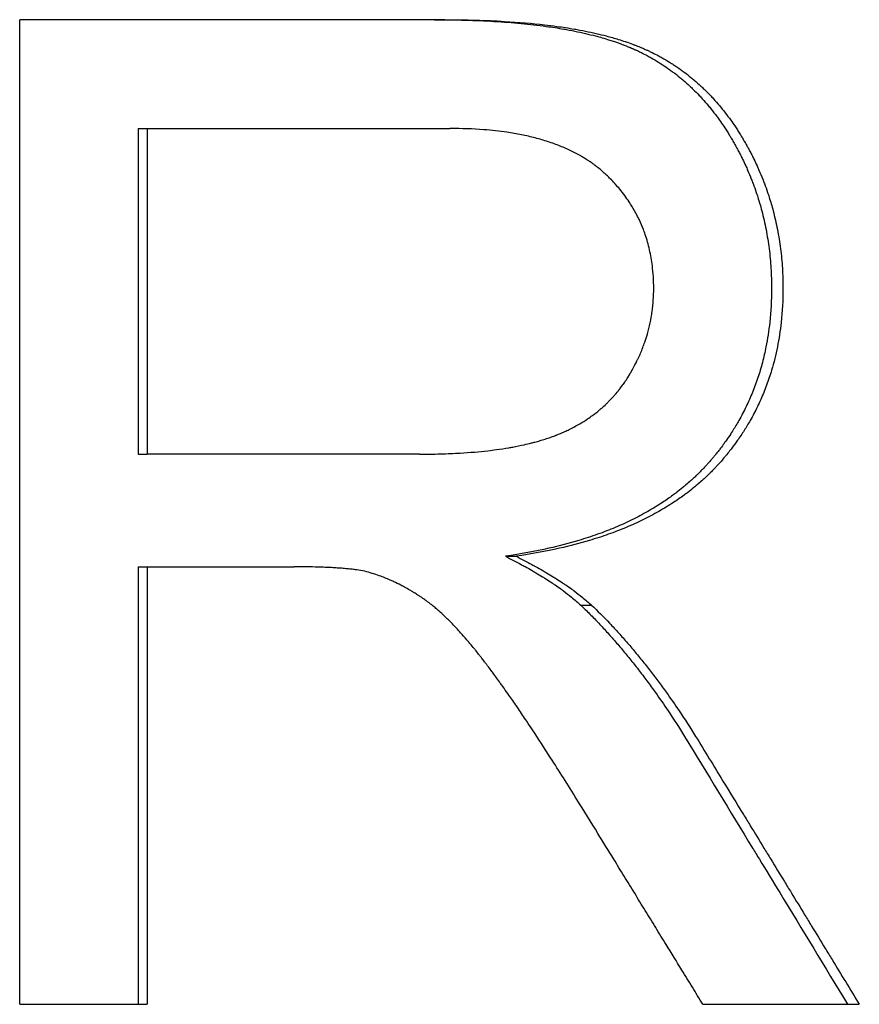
# Paper-space layout 'Layout1' of a CAD drawing. Extents: x -4.38 to 4.37, y -0.26 to 8.4.
# Tile 12 of 14: x 0.58 to 0.79, y 4.32 to 4.56. Entities that reach past the tile are written whole.
import ezdxf

# ---------------------------------------------------------------- set-up
doc = ezdxf.new("R2010")
doc.units = 0
doc.header["$MEASUREMENT"] = 0
doc.layers.get('0').update_dxf_attribs({"linetype": 'CONTINUOUS'})

psp = doc.layouts.get("Layout1")

# ---------------------------------------------------------------- linework, layer by layer
for p, q in [((0.68468, 4.55888), (0.58107, 4.55888)), ((0.58107, 4.31888), (0.58107, 4.55888)), ((0.60992, 4.53236), (0.60992, 4.45297)), ((0.60992, 4.53236), (0.61214, 4.53236)), ((0.61214, 4.53236), (0.61214, 4.45297)), ((0.61214, 4.53236), (0.68592, 4.53236)), ((0.60992, 4.45297), (0.61214, 4.45297)), ((0.67847, 4.45297), (0.61214, 4.45297)), ((0.69948, 4.42809), (0.70203, 4.42809)), ((0.60992, 4.42553), (0.61214, 4.42553)), ((0.61214, 4.42553), (0.61214, 4.31888)), ((0.61214, 4.42553), (0.64793, 4.42553)), ((0.71779, 4.4162), (0.72041, 4.4162)), ((0.58107, 4.31888), (0.61214, 4.31888)), ((0.74756, 4.31888), (0.78569, 4.31888))]:
    psp.add_line(p, q)
for points, knots in [([(0.68219, 4.55888), (0.68477, 4.55888), (0.68727, 4.55885), (0.68968, 4.55878), (0.6921, 4.55872), (0.69445, 4.55861), (0.69671, 4.55848), (0.69784, 4.55841), (0.69896, 4.55834), (0.70005, 4.55825), (0.70224, 4.55808), (0.70435, 4.55788), (0.70638, 4.55764), (0.70739, 4.55752), (0.70839, 4.5574), (0.70937, 4.55726), (0.71083, 4.55706), (0.71226, 4.55684), (0.71364, 4.5566), (0.7141, 4.55652), (0.71455, 4.55643), (0.715, 4.55635), (0.7159, 4.55618), (0.71678, 4.556), (0.71765, 4.55582), (0.71808, 4.55572), (0.7185, 4.55563), (0.71892, 4.55553), (0.71977, 4.55534), (0.72059, 4.55513), (0.7214, 4.55492), (0.7218, 4.55482), (0.7222, 4.55471), (0.72259, 4.5546), (0.72318, 4.55443), (0.72375, 4.55426), (0.72432, 4.55409), (0.72451, 4.55403), (0.7247, 4.55397), (0.72489, 4.55391), (0.72526, 4.55379), (0.72563, 4.55367), (0.72599, 4.55355), (0.72617, 4.55349), (0.72635, 4.55343), (0.72653, 4.55337), (0.7268, 4.55327), (0.72707, 4.55318), (0.72733, 4.55308), (0.7276, 4.55299), (0.72786, 4.55289), (0.72812, 4.55279), (0.7282, 4.55276), (0.72829, 4.55272), (0.72837, 4.55269), (0.72854, 4.55263), (0.72871, 4.55256), (0.72888, 4.55249), (0.72897, 4.55246), (0.72905, 4.55242), (0.72914, 4.55239), (0.7293, 4.55232), (0.72947, 4.55225), (0.72964, 4.55219), (0.72972, 4.55215), (0.7298, 4.55212), (0.72989, 4.55208), (0.73005, 4.55201), (0.73022, 4.55194), (0.73038, 4.55187), (0.73046, 4.55183), (0.73055, 4.5518), (0.73063, 4.55176), (0.73079, 4.55169), (0.73096, 4.55161), (0.73112, 4.55154), (0.7312, 4.5515), (0.73128, 4.55147), (0.73136, 4.55143), (0.73161, 4.55132), (0.73185, 4.5512), (0.73209, 4.55109), (0.73225, 4.55101), (0.73241, 4.55093), (0.73257, 4.55085), (0.73305, 4.55062), (0.73353, 4.55037), (0.734, 4.55012), (0.73431, 4.54995), (0.73462, 4.54978), (0.73493, 4.54961), (0.73555, 4.54926), (0.73616, 4.5489), (0.73677, 4.54853), (0.73707, 4.54834), (0.73736, 4.54815), (0.73766, 4.54796), (0.73825, 4.54757), (0.73884, 4.54717), (0.73942, 4.54676), (0.7397, 4.54655), (0.73999, 4.54634), (0.74027, 4.54613), (0.74084, 4.54571), (0.7414, 4.54527), (0.74195, 4.54482), (0.74223, 4.54459), (0.7425, 4.54436), (0.74277, 4.54413), (0.74331, 4.54367), (0.74385, 4.54319), (0.74437, 4.5427), (0.74463, 4.54246), (0.74489, 4.54221), (0.74515, 4.54196), (0.74567, 4.54146), (0.74618, 4.54094), (0.74668, 4.54042), (0.74693, 4.54015), (0.74718, 4.53988), (0.74742, 4.53961), (0.74791, 4.53907), (0.74839, 4.53852), (0.74887, 4.53795), (0.74911, 4.53767), (0.74934, 4.53738), (0.74957, 4.53709), (0.75004, 4.53651), (0.7505, 4.53592), (0.75095, 4.53532), (0.75117, 4.53501), (0.75139, 4.53471), (0.75161, 4.5344), (0.75194, 4.53394), (0.75227, 4.53347), (0.75259, 4.53299), (0.7527, 4.53283), (0.7528, 4.53267), (0.75291, 4.53251), (0.75312, 4.53219), (0.75333, 4.53186), (0.75354, 4.53153), (0.75364, 4.53137), (0.75374, 4.5312), (0.75385, 4.53104), (0.754, 4.53079), (0.75415, 4.53054), (0.7543, 4.53029), (0.75436, 4.5302), (0.75441, 4.53012), (0.75446, 4.53003), (0.75456, 4.52987), (0.75466, 4.5297), (0.75476, 4.52953), (0.75481, 4.52944), (0.75486, 4.52935), (0.7549, 4.52927), (0.755, 4.5291), (0.7551, 4.52893), (0.7552, 4.52876), (0.75525, 4.52867), (0.7553, 4.52858), (0.75534, 4.5285), (0.75544, 4.52833), (0.75554, 4.52816), (0.75563, 4.52798), (0.75568, 4.5279), (0.75573, 4.52781), (0.75577, 4.52772), (0.75591, 4.52747), (0.75605, 4.52721), (0.75619, 4.52695), (0.75628, 4.52677), (0.75637, 4.5266), (0.75646, 4.52643), (0.75664, 4.52608), (0.75682, 4.52573), (0.75699, 4.52538), (0.75708, 4.5252), (0.75717, 4.52503), (0.75725, 4.52485), (0.75751, 4.52433), (0.75776, 4.5238), (0.758, 4.52327), (0.75816, 4.52291), (0.75832, 4.52256), (0.75848, 4.5222), (0.75879, 4.52149), (0.75909, 4.52077), (0.75937, 4.52005), (0.75951, 4.51969), (0.75965, 4.51933), (0.75979, 4.51896), (0.76006, 4.51824), (0.76033, 4.51751), (0.76057, 4.51677), (0.7607, 4.5164), (0.76082, 4.51603), (0.76094, 4.51566), (0.76129, 4.51456), (0.76162, 4.51344), (0.76192, 4.51231), (0.76212, 4.51155), (0.7623, 4.5108), (0.76248, 4.51004), (0.76282, 4.50851), (0.76312, 4.50697), (0.76337, 4.50541), (0.76349, 4.50464), (0.76361, 4.50385), (0.76371, 4.50306), (0.7639, 4.50149), (0.76405, 4.49989), (0.76415, 4.49828), (0.76425, 4.49667), (0.7643, 4.49504), (0.7643, 4.4934)], [0, 0, 0, 0, 0.125, 0.125, 0.125, 0.25, 0.25, 0.25, 0.3125, 0.3125, 0.3125, 0.4375, 0.4375, 0.4375, 0.5, 0.5, 0.5, 0.59375, 0.59375, 0.59375, 0.625, 0.625, 0.625, 0.6875, 0.6875, 0.6875, 0.71875, 0.71875, 0.71875, 0.78125, 0.78125, 0.78125, 0.8125, 0.8125, 0.8125, 0.859375, 0.859375, 0.859375, 0.875, 0.875, 0.875, 0.90625, 0.90625, 0.90625, 0.921875, 0.921875, 0.921875, 0.945312, 0.945312, 0.945312, 0.96875, 0.96875, 0.96875, 0.976562, 0.976562, 0.976562, 0.992188, 0.992188, 0.992188, 1, 1, 1, 1.015625, 1.015625, 1.015625, 1.023438, 1.023438, 1.023438, 1.039062, 1.039062, 1.039062, 1.046875, 1.046875, 1.046875, 1.0625, 1.0625, 1.0625, 1.070312, 1.070312, 1.070312, 1.09375, 1.09375, 1.09375, 1.109375, 1.109375, 1.109375, 1.15625, 1.15625, 1.15625, 1.1875, 1.1875, 1.1875, 1.25, 1.25, 1.25, 1.28125, 1.28125, 1.28125, 1.34375, 1.34375, 1.34375, 1.375, 1.375, 1.375, 1.4375, 1.4375, 1.4375, 1.46875, 1.46875, 1.46875, 1.53125, 1.53125, 1.53125, 1.5625, 1.5625, 1.5625, 1.625, 1.625, 1.625, 1.65625, 1.65625, 1.65625, 1.71875, 1.71875, 1.71875, 1.75, 1.75, 1.75, 1.8125, 1.8125, 1.8125, 1.84375, 1.84375, 1.84375, 1.890625, 1.890625, 1.890625, 1.90625, 1.90625, 1.90625, 1.9375, 1.9375, 1.9375, 1.953125, 1.953125, 1.953125, 1.976562, 1.976562, 1.976562, 1.984375, 1.984375, 1.984375, 2, 2, 2, 2.007812, 2.007812, 2.007812, 2.023438, 2.023438, 2.023438, 2.03125, 2.03125, 2.03125, 2.046875, 2.046875, 2.046875, 2.054688, 2.054688, 2.054688, 2.078125, 2.078125, 2.078125, 2.09375, 2.09375, 2.09375, 2.125, 2.125, 2.125, 2.140625, 2.140625, 2.140625, 2.1875, 2.1875, 2.1875, 2.21875, 2.21875, 2.21875, 2.28125, 2.28125, 2.28125, 2.3125, 2.3125, 2.3125, 2.375, 2.375, 2.375, 2.40625, 2.40625, 2.40625, 2.5, 2.5, 2.5, 2.5625, 2.5625, 2.5625, 2.6875, 2.6875, 2.6875, 2.75, 2.75, 2.75, 2.875, 2.875, 2.875, 3, 3, 3, 3]), ([(0.68468, 4.55888), (0.68726, 4.55888), (0.68977, 4.55885), (0.6922, 4.55878), (0.69462, 4.55872), (0.69697, 4.55861), (0.69925, 4.55848), (0.70266, 4.55828), (0.70589, 4.558), (0.70895, 4.55764), (0.70997, 4.55752), (0.71097, 4.5574), (0.71195, 4.55726), (0.71342, 4.55706), (0.71485, 4.55684), (0.71624, 4.5566), (0.7167, 4.55652), (0.71715, 4.55643), (0.71761, 4.55635), (0.71851, 4.55618), (0.71939, 4.556), (0.72026, 4.55582), (0.72069, 4.55572), (0.72112, 4.55563), (0.72154, 4.55553), (0.72239, 4.55534), (0.72321, 4.55513), (0.72402, 4.55492), (0.72503, 4.55466), (0.72601, 4.55438), (0.72696, 4.55409), (0.72753, 4.55391), (0.72809, 4.55374), (0.72863, 4.55355), (0.72882, 4.55349), (0.729, 4.55343), (0.72918, 4.55337), (0.72972, 4.55318), (0.73025, 4.55299), (0.73077, 4.55279), (0.73085, 4.55276), (0.73094, 4.55272), (0.73103, 4.55269), (0.73145, 4.55253), (0.73188, 4.55236), (0.73229, 4.55219), (0.73238, 4.55215), (0.73246, 4.55212), (0.73254, 4.55208), (0.73279, 4.55198), (0.73304, 4.55187), (0.73329, 4.55176), (0.73345, 4.55169), (0.73362, 4.55161), (0.73378, 4.55154), (0.73386, 4.5515), (0.73395, 4.55147), (0.73403, 4.55143), (0.73427, 4.55132), (0.73452, 4.5512), (0.73476, 4.55109), (0.73492, 4.55101), (0.73508, 4.55093), (0.73524, 4.55085), (0.73572, 4.55062), (0.7362, 4.55037), (0.73667, 4.55012), (0.73699, 4.54995), (0.7373, 4.54978), (0.73761, 4.54961), (0.73823, 4.54926), (0.73884, 4.5489), (0.73945, 4.54853), (0.73975, 4.54834), (0.74005, 4.54815), (0.74035, 4.54796), (0.74094, 4.54757), (0.74153, 4.54717), (0.74211, 4.54676), (0.7424, 4.54655), (0.74268, 4.54634), (0.74297, 4.54613), (0.74354, 4.54571), (0.7441, 4.54527), (0.74465, 4.54482), (0.74493, 4.54459), (0.7452, 4.54436), (0.74548, 4.54413), (0.74602, 4.54367), (0.74655, 4.54319), (0.74708, 4.5427), (0.74735, 4.54246), (0.74761, 4.54221), (0.74787, 4.54196), (0.74838, 4.54146), (0.74889, 4.54094), (0.7494, 4.54042), (0.74965, 4.54015), (0.7499, 4.53988), (0.75014, 4.53961), (0.75064, 4.53907), (0.75112, 4.53852), (0.7516, 4.53795), (0.75183, 4.53767), (0.75207, 4.53738), (0.7523, 4.53709), (0.75277, 4.53651), (0.75323, 4.53592), (0.75368, 4.53532), (0.75391, 4.53501), (0.75413, 4.53471), (0.75435, 4.5344), (0.75468, 4.53394), (0.75501, 4.53347), (0.75533, 4.53299), (0.75544, 4.53283), (0.75554, 4.53267), (0.75565, 4.53251), (0.75586, 4.53219), (0.75607, 4.53186), (0.75628, 4.53153), (0.75638, 4.53137), (0.75649, 4.5312), (0.75659, 4.53104), (0.75675, 4.53079), (0.7569, 4.53054), (0.75705, 4.53029), (0.7571, 4.5302), (0.75715, 4.53012), (0.7572, 4.53003), (0.7573, 4.52987), (0.7574, 4.5297), (0.7575, 4.52953), (0.75755, 4.52944), (0.7576, 4.52935), (0.75765, 4.52927), (0.75775, 4.5291), (0.75785, 4.52893), (0.75795, 4.52876), (0.758, 4.52867), (0.75805, 4.52858), (0.75809, 4.5285), (0.75819, 4.52833), (0.75829, 4.52816), (0.75838, 4.52798), (0.75843, 4.5279), (0.75848, 4.52781), (0.75852, 4.52772), (0.75867, 4.52747), (0.75881, 4.52721), (0.75894, 4.52695), (0.75904, 4.52677), (0.75913, 4.5266), (0.75922, 4.52643), (0.7594, 4.52608), (0.75958, 4.52573), (0.75975, 4.52538), (0.75984, 4.5252), (0.75992, 4.52503), (0.76001, 4.52485), (0.76027, 4.52433), (0.76052, 4.5238), (0.76076, 4.52327), (0.76092, 4.52291), (0.76108, 4.52256), (0.76124, 4.5222), (0.76155, 4.52149), (0.76185, 4.52077), (0.76214, 4.52005), (0.76228, 4.51969), (0.76242, 4.51933), (0.76256, 4.51896), (0.76283, 4.51824), (0.76309, 4.51751), (0.76334, 4.51677), (0.76347, 4.5164), (0.76359, 4.51603), (0.76371, 4.51566), (0.76406, 4.51456), (0.76439, 4.51344), (0.76469, 4.51231), (0.76489, 4.51155), (0.76508, 4.5108), (0.76525, 4.51004), (0.7656, 4.50851), (0.7659, 4.50697), (0.76615, 4.50541), (0.76627, 4.50464), (0.76639, 4.50385), (0.76649, 4.50306), (0.76669, 4.50149), (0.76684, 4.49989), (0.76694, 4.49828), (0.76704, 4.49667), (0.76708, 4.49504), (0.76708, 4.4934)], [0, 0, 0, 0, 0.125, 0.125, 0.125, 0.25, 0.25, 0.25, 0.4375, 0.4375, 0.4375, 0.5, 0.5, 0.5, 0.59375, 0.59375, 0.59375, 0.625, 0.625, 0.625, 0.6875, 0.6875, 0.6875, 0.71875, 0.71875, 0.71875, 0.78125, 0.78125, 0.78125, 0.859375, 0.859375, 0.859375, 0.90625, 0.90625, 0.90625, 0.921875, 0.921875, 0.921875, 0.96875, 0.96875, 0.96875, 0.976562, 0.976562, 0.976562, 1.015625, 1.015625, 1.015625, 1.023438, 1.023438, 1.023438, 1.046875, 1.046875, 1.046875, 1.0625, 1.0625, 1.0625, 1.070312, 1.070312, 1.070312, 1.09375, 1.09375, 1.09375, 1.109375, 1.109375, 1.109375, 1.15625, 1.15625, 1.15625, 1.1875, 1.1875, 1.1875, 1.25, 1.25, 1.25, 1.28125, 1.28125, 1.28125, 1.34375, 1.34375, 1.34375, 1.375, 1.375, 1.375, 1.4375, 1.4375, 1.4375, 1.46875, 1.46875, 1.46875, 1.53125, 1.53125, 1.53125, 1.5625, 1.5625, 1.5625, 1.625, 1.625, 1.625, 1.65625, 1.65625, 1.65625, 1.71875, 1.71875, 1.71875, 1.75, 1.75, 1.75, 1.8125, 1.8125, 1.8125, 1.84375, 1.84375, 1.84375, 1.890625, 1.890625, 1.890625, 1.90625, 1.90625, 1.90625, 1.9375, 1.9375, 1.9375, 1.953125, 1.953125, 1.953125, 1.976562, 1.976562, 1.976562, 1.984375, 1.984375, 1.984375, 2, 2, 2, 2.007812, 2.007812, 2.007812, 2.023438, 2.023438, 2.023438, 2.03125, 2.03125, 2.03125, 2.046875, 2.046875, 2.046875, 2.054688, 2.054688, 2.054688, 2.078125, 2.078125, 2.078125, 2.09375, 2.09375, 2.09375, 2.125, 2.125, 2.125, 2.140625, 2.140625, 2.140625, 2.1875, 2.1875, 2.1875, 2.21875, 2.21875, 2.21875, 2.28125, 2.28125, 2.28125, 2.3125, 2.3125, 2.3125, 2.375, 2.375, 2.375, 2.40625, 2.40625, 2.40625, 2.5, 2.5, 2.5, 2.5625, 2.5625, 2.5625, 2.6875, 2.6875, 2.6875, 2.75, 2.75, 2.75, 2.875, 2.875, 2.875, 3, 3, 3, 3]), ([(0.73558, 4.4934), (0.73558, 4.49529), (0.73547, 4.49712), (0.73525, 4.4989), (0.73509, 4.50023), (0.73486, 4.50154), (0.73457, 4.50281), (0.73428, 4.50408), (0.73393, 4.50532), (0.73351, 4.50653), (0.73338, 4.50693), (0.73323, 4.50733), (0.73308, 4.50772), (0.73278, 4.50851), (0.73245, 4.50929), (0.73209, 4.51006), (0.73191, 4.51044), (0.73172, 4.51082), (0.73153, 4.51119), (0.73115, 4.51194), (0.73073, 4.51268), (0.73029, 4.5134), (0.73007, 4.51376), (0.72984, 4.51412), (0.72961, 4.51447), (0.72926, 4.515), (0.72889, 4.51552), (0.72851, 4.51604), (0.72813, 4.51655), (0.72773, 4.51706), (0.72731, 4.51756), (0.72697, 4.51797), (0.72661, 4.51839), (0.72625, 4.51879), (0.72617, 4.51887), (0.7261, 4.51895), (0.72603, 4.51903), (0.72569, 4.5194), (0.72535, 4.51975), (0.725, 4.52011), (0.72488, 4.52023), (0.72477, 4.52034), (0.72465, 4.52046), (0.72441, 4.52069), (0.72417, 4.52093), (0.72392, 4.52116), (0.7238, 4.52127), (0.72367, 4.52139), (0.72355, 4.5215), (0.72342, 4.52161), (0.7233, 4.52173), (0.72317, 4.52184), (0.72304, 4.52195), (0.72292, 4.52206), (0.72279, 4.52217), (0.72266, 4.52228), (0.72253, 4.52239), (0.7224, 4.5225), (0.72235, 4.52253), (0.72231, 4.52257), (0.72226, 4.52261), (0.72213, 4.52271), (0.722, 4.52282), (0.72186, 4.52293), (0.72177, 4.523), (0.72168, 4.52307), (0.72159, 4.52314), (0.72141, 4.52328), (0.72123, 4.52342), (0.72104, 4.52355), (0.72095, 4.52362), (0.72086, 4.52369), (0.72076, 4.52376), (0.72048, 4.52396), (0.72019, 4.52416), (0.7199, 4.52435), (0.71971, 4.52448), (0.71951, 4.52461), (0.71932, 4.52474), (0.71892, 4.52499), (0.71852, 4.52524), (0.71811, 4.52548), (0.7179, 4.5256), (0.71769, 4.52572), (0.71748, 4.52584), (0.71685, 4.52619), (0.71621, 4.52653), (0.71554, 4.52685), (0.7151, 4.52707), (0.71465, 4.52728), (0.71419, 4.52748), (0.71327, 4.52789), (0.71232, 4.52827), (0.71133, 4.52863), (0.71084, 4.5288), (0.71034, 4.52898), (0.70983, 4.52914), (0.70882, 4.52947), (0.70777, 4.52978), (0.70669, 4.53005), (0.70615, 4.53019), (0.7056, 4.53033), (0.70504, 4.53046), (0.70393, 4.53071), (0.70278, 4.53094), (0.70161, 4.53114), (0.70102, 4.53124), (0.70042, 4.53134), (0.69981, 4.53143), (0.698, 4.53169), (0.69611, 4.5319), (0.69415, 4.53206), (0.69154, 4.53226), (0.68879, 4.53236), (0.68592, 4.53236)], [0, 0, 0, 0, 0.166667, 0.166667, 0.166667, 0.291667, 0.291667, 0.291667, 0.416667, 0.416667, 0.416667, 0.458333, 0.458333, 0.458333, 0.541667, 0.541667, 0.541667, 0.583333, 0.583333, 0.583333, 0.666667, 0.666667, 0.666667, 0.708333, 0.708333, 0.708333, 0.770833, 0.770833, 0.770833, 0.833333, 0.833333, 0.833333, 0.885417, 0.885417, 0.885417, 0.895833, 0.895833, 0.895833, 0.942708, 0.942708, 0.942708, 0.958333, 0.958333, 0.958333, 0.989583, 0.989583, 0.989583, 1.005208, 1.005208, 1.005208, 1.020833, 1.020833, 1.020833, 1.036458, 1.036458, 1.036458, 1.052083, 1.052083, 1.052083, 1.057292, 1.057292, 1.057292, 1.072917, 1.072917, 1.072917, 1.083333, 1.083333, 1.083333, 1.104167, 1.104167, 1.104167, 1.114583, 1.114583, 1.114583, 1.145833, 1.145833, 1.145833, 1.166667, 1.166667, 1.166667, 1.208333, 1.208333, 1.208333, 1.229167, 1.229167, 1.229167, 1.291667, 1.291667, 1.291667, 1.333333, 1.333333, 1.333333, 1.416667, 1.416667, 1.416667, 1.458333, 1.458333, 1.458333, 1.541667, 1.541667, 1.541667, 1.583333, 1.583333, 1.583333, 1.666667, 1.666667, 1.666667, 1.708333, 1.708333, 1.708333, 1.833333, 1.833333, 1.833333, 2, 2, 2, 2]), ([(0.67847, 4.45297), (0.68023, 4.45297), (0.68194, 4.45299), (0.6836, 4.45304), (0.68526, 4.45309), (0.68688, 4.45316), (0.68844, 4.45325), (0.69079, 4.45339), (0.69303, 4.45358), (0.69516, 4.45383), (0.69587, 4.45391), (0.69656, 4.454), (0.69725, 4.45409), (0.69828, 4.45423), (0.69928, 4.45438), (0.70026, 4.45455), (0.70058, 4.45461), (0.7009, 4.45466), (0.70122, 4.45472), (0.70218, 4.4549), (0.70311, 4.45508), (0.70401, 4.45529), (0.70461, 4.45542), (0.7052, 4.45556), (0.70578, 4.45571), (0.70607, 4.45578), (0.70635, 4.45585), (0.70663, 4.45593), (0.70706, 4.45604), (0.70748, 4.45616), (0.70789, 4.45628), (0.7083, 4.4564), (0.7087, 4.45652), (0.7091, 4.45665), (0.70923, 4.45669), (0.70936, 4.45674), (0.70949, 4.45678), (0.70988, 4.45691), (0.71027, 4.45704), (0.71065, 4.45718), (0.71084, 4.45724), (0.71103, 4.45731), (0.71121, 4.45738), (0.7114, 4.45745), (0.71158, 4.45752), (0.71177, 4.45759), (0.71183, 4.45762), (0.71189, 4.45764), (0.71195, 4.45767), (0.71226, 4.45779), (0.71256, 4.45791), (0.71286, 4.45803), (0.7131, 4.45813), (0.71333, 4.45824), (0.71357, 4.45834), (0.71369, 4.45839), (0.7138, 4.45845), (0.71392, 4.4585), (0.71427, 4.45866), (0.71462, 4.45882), (0.71496, 4.45899), (0.71519, 4.4591), (0.71541, 4.45921), (0.71564, 4.45933), (0.71609, 4.45956), (0.71653, 4.45979), (0.71696, 4.46004), (0.71718, 4.46016), (0.7174, 4.46028), (0.71761, 4.46041), (0.71825, 4.46078), (0.71887, 4.46118), (0.71948, 4.46158), (0.71989, 4.46186), (0.72028, 4.46214), (0.72067, 4.46242), (0.72126, 4.46285), (0.72183, 4.4633), (0.72238, 4.46376), (0.72256, 4.46392), (0.72274, 4.46407), (0.72292, 4.46423), (0.72328, 4.46455), (0.72364, 4.46487), (0.72398, 4.4652), (0.72416, 4.46536), (0.72433, 4.46553), (0.7245, 4.4657), (0.72483, 4.46603), (0.72517, 4.46638), (0.72549, 4.46673), (0.72565, 4.4669), (0.72581, 4.46708), (0.72597, 4.46726), (0.72628, 4.46762), (0.72659, 4.46799), (0.72689, 4.46836), (0.72705, 4.46854), (0.72719, 4.46873), (0.72734, 4.46892), (0.72756, 4.46921), (0.72778, 4.4695), (0.72799, 4.46979), (0.72806, 4.46989), (0.72813, 4.46998), (0.7282, 4.47008), (0.72831, 4.47023), (0.72841, 4.47038), (0.72851, 4.47053), (0.72855, 4.47058), (0.72858, 4.47063), (0.72862, 4.47068), (0.72868, 4.47078), (0.72875, 4.47088), (0.72882, 4.47098), (0.72885, 4.47103), (0.72888, 4.47108), (0.72892, 4.47113), (0.72898, 4.47123), (0.72905, 4.47134), (0.72912, 4.47144), (0.72921, 4.47159), (0.72931, 4.47175), (0.72941, 4.4719), (0.72944, 4.47196), (0.72947, 4.47201), (0.7295, 4.47206), (0.7296, 4.47222), (0.7297, 4.47237), (0.72979, 4.47253), (0.72985, 4.47263), (0.72991, 4.47274), (0.72997, 4.47284), (0.73, 4.47289), (0.73004, 4.47295), (0.73007, 4.473), (0.73016, 4.47316), (0.73025, 4.47331), (0.73034, 4.47347), (0.7304, 4.47358), (0.73045, 4.47368), (0.73051, 4.47379), (0.73063, 4.474), (0.73074, 4.47421), (0.73086, 4.47442), (0.73091, 4.47453), (0.73097, 4.47463), (0.73102, 4.47474), (0.73119, 4.47506), (0.73135, 4.47538), (0.73151, 4.4757), (0.73161, 4.47591), (0.73171, 4.47612), (0.73181, 4.47634), (0.73202, 4.47677), (0.73221, 4.4772), (0.73239, 4.47763), (0.73249, 4.47785), (0.73258, 4.47807), (0.73266, 4.47829), (0.73284, 4.47872), (0.73301, 4.47916), (0.73317, 4.4796), (0.73325, 4.47982), (0.73333, 4.48004), (0.73341, 4.48026), (0.73363, 4.48092), (0.73385, 4.48159), (0.73404, 4.48226), (0.73417, 4.48271), (0.73429, 4.48316), (0.7344, 4.48361), (0.73462, 4.48451), (0.73482, 4.48543), (0.73498, 4.48635), (0.73506, 4.48681), (0.73513, 4.48727), (0.7352, 4.48773), (0.73532, 4.48866), (0.73542, 4.4896), (0.73548, 4.49054), (0.73555, 4.49148), (0.73558, 4.49244), (0.73558, 4.4934)], [0, 0, 0, 0, 0.125, 0.125, 0.125, 0.25, 0.25, 0.25, 0.4375, 0.4375, 0.4375, 0.5, 0.5, 0.5, 0.59375, 0.59375, 0.59375, 0.625, 0.625, 0.625, 0.71875, 0.71875, 0.71875, 0.78125, 0.78125, 0.78125, 0.8125, 0.8125, 0.8125, 0.859375, 0.859375, 0.859375, 0.90625, 0.90625, 0.90625, 0.921875, 0.921875, 0.921875, 0.96875, 0.96875, 0.96875, 0.992188, 0.992188, 0.992188, 1.015625, 1.015625, 1.015625, 1.023438, 1.023438, 1.023438, 1.0625, 1.0625, 1.0625, 1.09375, 1.09375, 1.09375, 1.109375, 1.109375, 1.109375, 1.15625, 1.15625, 1.15625, 1.1875, 1.1875, 1.1875, 1.25, 1.25, 1.25, 1.28125, 1.28125, 1.28125, 1.375, 1.375, 1.375, 1.4375, 1.4375, 1.4375, 1.53125, 1.53125, 1.53125, 1.5625, 1.5625, 1.5625, 1.625, 1.625, 1.625, 1.65625, 1.65625, 1.65625, 1.71875, 1.71875, 1.71875, 1.75, 1.75, 1.75, 1.8125, 1.8125, 1.8125, 1.84375, 1.84375, 1.84375, 1.890625, 1.890625, 1.890625, 1.90625, 1.90625, 1.90625, 1.929688, 1.929688, 1.929688, 1.9375, 1.9375, 1.9375, 1.953125, 1.953125, 1.953125, 1.960938, 1.960938, 1.960938, 1.976562, 1.976562, 1.976562, 2, 2, 2, 2.007812, 2.007812, 2.007812, 2.03125, 2.03125, 2.03125, 2.046875, 2.046875, 2.046875, 2.054688, 2.054688, 2.054688, 2.078125, 2.078125, 2.078125, 2.09375, 2.09375, 2.09375, 2.125, 2.125, 2.125, 2.140625, 2.140625, 2.140625, 2.1875, 2.1875, 2.1875, 2.21875, 2.21875, 2.21875, 2.28125, 2.28125, 2.28125, 2.3125, 2.3125, 2.3125, 2.375, 2.375, 2.375, 2.40625, 2.40625, 2.40625, 2.5, 2.5, 2.5, 2.5625, 2.5625, 2.5625, 2.6875, 2.6875, 2.6875, 2.75, 2.75, 2.75, 2.875, 2.875, 2.875, 3, 3, 3, 3]), ([(0.7643, 4.4934), (0.7643, 4.49055), (0.76416, 4.48778), (0.76386, 4.48509), (0.76364, 4.48307), (0.76334, 4.48109), (0.76295, 4.47915), (0.76283, 4.47851), (0.76269, 4.47786), (0.76254, 4.47723), (0.76225, 4.47596), (0.76192, 4.4747), (0.76155, 4.47347), (0.76137, 4.47285), (0.76118, 4.47224), (0.76097, 4.47163), (0.76057, 4.47042), (0.76013, 4.46922), (0.75965, 4.46804), (0.75941, 4.46745), (0.75917, 4.46687), (0.75891, 4.46629), (0.7584, 4.46513), (0.75785, 4.46399), (0.75726, 4.46287), (0.75696, 4.46231), (0.75666, 4.46175), (0.75635, 4.4612), (0.75588, 4.46037), (0.75539, 4.45956), (0.75488, 4.45875), (0.75471, 4.45848), (0.75454, 4.45822), (0.75437, 4.45795), (0.75402, 4.45742), (0.75366, 4.45689), (0.75329, 4.45637), (0.75311, 4.45611), (0.75292, 4.45585), (0.75274, 4.45559), (0.75245, 4.4552), (0.75217, 4.45481), (0.75187, 4.45443), (0.75178, 4.4543), (0.75168, 4.45417), (0.75158, 4.45405), (0.75138, 4.45379), (0.75118, 4.45354), (0.75098, 4.45329), (0.75088, 4.45316), (0.75078, 4.45303), (0.75067, 4.45291), (0.75052, 4.45272), (0.75037, 4.45253), (0.75021, 4.45235), (0.75006, 4.45216), (0.7499, 4.45197), (0.74974, 4.45179), (0.74969, 4.45173), (0.74963, 4.45166), (0.74958, 4.4516), (0.74948, 4.45148), (0.74937, 4.45136), (0.74926, 4.45123), (0.74921, 4.45117), (0.74915, 4.45111), (0.7491, 4.45105), (0.74899, 4.45093), (0.74888, 4.4508), (0.74877, 4.45068), (0.74872, 4.45062), (0.74866, 4.45056), (0.74861, 4.4505), (0.7485, 4.45038), (0.74839, 4.45026), (0.74828, 4.45014), (0.74822, 4.45008), (0.74817, 4.45002), (0.74811, 4.44996), (0.748, 4.44983), (0.74789, 4.44971), (0.74778, 4.4496), (0.74772, 4.44954), (0.74766, 4.44948), (0.74761, 4.44942), (0.74749, 4.4493), (0.74738, 4.44918), (0.74727, 4.44906), (0.74721, 4.449), (0.74715, 4.44894), (0.74709, 4.44888), (0.74698, 4.44877), (0.74686, 4.44865), (0.74675, 4.44853), (0.74669, 4.44847), (0.74663, 4.44842), (0.74657, 4.44836), (0.74639, 4.44818), (0.74622, 4.44801), (0.74604, 4.44784), (0.74592, 4.44772), (0.7458, 4.44761), (0.74568, 4.44749), (0.74544, 4.44727), (0.7452, 4.44704), (0.74495, 4.44682), (0.74483, 4.4467), (0.74471, 4.44659), (0.74458, 4.44648), (0.74421, 4.44615), (0.74383, 4.44582), (0.74345, 4.44549), (0.7432, 4.44528), (0.74294, 4.44506), (0.74268, 4.44485), (0.74216, 4.44442), (0.74163, 4.444), (0.74109, 4.44359), (0.74082, 4.44338), (0.74054, 4.44318), (0.74027, 4.44298), (0.73944, 4.44237), (0.7386, 4.44178), (0.73773, 4.44121), (0.73715, 4.44083), (0.73656, 4.44045), (0.73596, 4.44008), (0.73476, 4.43935), (0.73352, 4.43864), (0.73224, 4.43797), (0.7316, 4.43763), (0.73095, 4.4373), (0.73029, 4.43697), (0.72897, 4.43633), (0.72761, 4.43571), (0.72621, 4.43512), (0.72551, 4.43483), (0.7248, 4.43454), (0.72408, 4.43426), (0.72264, 4.4337), (0.72116, 4.43318), (0.71964, 4.43268), (0.71888, 4.43243), (0.71811, 4.43218), (0.71733, 4.43195), (0.71499, 4.43124), (0.71256, 4.4306), (0.71004, 4.43003), (0.70668, 4.42927), (0.70316, 4.42862), (0.69948, 4.42809)], [0, 0, 0, 0, 0.166667, 0.166667, 0.166667, 0.291667, 0.291667, 0.291667, 0.333333, 0.333333, 0.333333, 0.416667, 0.416667, 0.416667, 0.458333, 0.458333, 0.458333, 0.541667, 0.541667, 0.541667, 0.583333, 0.583333, 0.583333, 0.666667, 0.666667, 0.666667, 0.708333, 0.708333, 0.708333, 0.770833, 0.770833, 0.770833, 0.791667, 0.791667, 0.791667, 0.833333, 0.833333, 0.833333, 0.854167, 0.854167, 0.854167, 0.885417, 0.885417, 0.885417, 0.895833, 0.895833, 0.895833, 0.916667, 0.916667, 0.916667, 0.927083, 0.927083, 0.927083, 0.942708, 0.942708, 0.942708, 0.958333, 0.958333, 0.958333, 0.963542, 0.963542, 0.963542, 0.973958, 0.973958, 0.973958, 0.979167, 0.979167, 0.979167, 0.989583, 0.989583, 0.989583, 0.994792, 0.994792, 0.994792, 1.005208, 1.005208, 1.005208, 1.010417, 1.010417, 1.010417, 1.020833, 1.020833, 1.020833, 1.026042, 1.026042, 1.026042, 1.036458, 1.036458, 1.036458, 1.041667, 1.041667, 1.041667, 1.052083, 1.052083, 1.052083, 1.057292, 1.057292, 1.057292, 1.072917, 1.072917, 1.072917, 1.083333, 1.083333, 1.083333, 1.104167, 1.104167, 1.104167, 1.114583, 1.114583, 1.114583, 1.145833, 1.145833, 1.145833, 1.166667, 1.166667, 1.166667, 1.208333, 1.208333, 1.208333, 1.229167, 1.229167, 1.229167, 1.291667, 1.291667, 1.291667, 1.333333, 1.333333, 1.333333, 1.416667, 1.416667, 1.416667, 1.458333, 1.458333, 1.458333, 1.541667, 1.541667, 1.541667, 1.583333, 1.583333, 1.583333, 1.666667, 1.666667, 1.666667, 1.708333, 1.708333, 1.708333, 1.833333, 1.833333, 1.833333, 2, 2, 2, 2]), ([(0.76708, 4.4934), (0.76708, 4.49055), (0.76694, 4.48778), (0.76664, 4.48509), (0.76642, 4.48307), (0.76612, 4.48109), (0.76573, 4.47915), (0.76535, 4.47721), (0.76488, 4.47532), (0.76432, 4.47347), (0.76414, 4.47285), (0.76395, 4.47224), (0.76374, 4.47163), (0.76334, 4.47042), (0.7629, 4.46922), (0.76242, 4.46804), (0.76218, 4.46745), (0.76193, 4.46687), (0.76167, 4.46629), (0.76116, 4.46513), (0.7606, 4.46399), (0.76002, 4.46287), (0.75972, 4.46231), (0.75942, 4.46175), (0.7591, 4.4612), (0.75863, 4.46037), (0.75814, 4.45956), (0.75763, 4.45875), (0.75712, 4.45795), (0.75659, 4.45715), (0.75604, 4.45637), (0.75558, 4.45571), (0.7551, 4.45507), (0.75461, 4.45443), (0.75451, 4.4543), (0.75441, 4.45417), (0.75432, 4.45405), (0.75402, 4.45366), (0.75372, 4.45329), (0.75341, 4.45291), (0.75325, 4.45272), (0.7531, 4.45253), (0.75294, 4.45235), (0.75263, 4.45197), (0.75231, 4.4516), (0.75199, 4.45123), (0.75194, 4.45117), (0.75188, 4.45111), (0.75183, 4.45105), (0.75156, 4.45074), (0.75128, 4.45044), (0.751, 4.45014), (0.75095, 4.45008), (0.75089, 4.45002), (0.75084, 4.44996), (0.75067, 4.44977), (0.7505, 4.4496), (0.75033, 4.44942), (0.75022, 4.4493), (0.7501, 4.44918), (0.74999, 4.44906), (0.74993, 4.449), (0.74987, 4.44894), (0.74981, 4.44888), (0.7497, 4.44877), (0.74958, 4.44865), (0.74946, 4.44853), (0.74941, 4.44847), (0.74935, 4.44842), (0.74929, 4.44836), (0.74911, 4.44818), (0.74893, 4.44801), (0.74876, 4.44784), (0.74864, 4.44772), (0.74852, 4.44761), (0.7484, 4.44749), (0.74815, 4.44727), (0.74791, 4.44704), (0.74767, 4.44682), (0.74754, 4.4467), (0.74742, 4.44659), (0.74729, 4.44648), (0.74692, 4.44615), (0.74654, 4.44582), (0.74616, 4.44549), (0.7459, 4.44528), (0.74564, 4.44506), (0.74538, 4.44485), (0.74486, 4.44442), (0.74433, 4.444), (0.74379, 4.44359), (0.74351, 4.44338), (0.74324, 4.44318), (0.74297, 4.44298), (0.74214, 4.44237), (0.74129, 4.44178), (0.74041, 4.44121), (0.73983, 4.44083), (0.73924, 4.44045), (0.73864, 4.44008), (0.73743, 4.43935), (0.73619, 4.43864), (0.7349, 4.43797), (0.73426, 4.43763), (0.73361, 4.4373), (0.73295, 4.43697), (0.73162, 4.43633), (0.73026, 4.43571), (0.72885, 4.43512), (0.72815, 4.43483), (0.72744, 4.43454), (0.72672, 4.43426), (0.72527, 4.4337), (0.72379, 4.43318), (0.72226, 4.43268), (0.7215, 4.43243), (0.72073, 4.43218), (0.71994, 4.43195), (0.7176, 4.43124), (0.71516, 4.4306), (0.71263, 4.43003), (0.70926, 4.42927), (0.70572, 4.42862), (0.70203, 4.42809)], [0, 0, 0, 0, 0.166667, 0.166667, 0.166667, 0.291667, 0.291667, 0.291667, 0.416667, 0.416667, 0.416667, 0.458333, 0.458333, 0.458333, 0.541667, 0.541667, 0.541667, 0.583333, 0.583333, 0.583333, 0.666667, 0.666667, 0.666667, 0.708333, 0.708333, 0.708333, 0.770833, 0.770833, 0.770833, 0.833333, 0.833333, 0.833333, 0.885417, 0.885417, 0.885417, 0.895833, 0.895833, 0.895833, 0.927083, 0.927083, 0.927083, 0.942708, 0.942708, 0.942708, 0.973958, 0.973958, 0.973958, 0.979167, 0.979167, 0.979167, 1.005208, 1.005208, 1.005208, 1.010417, 1.010417, 1.010417, 1.026042, 1.026042, 1.026042, 1.036458, 1.036458, 1.036458, 1.041667, 1.041667, 1.041667, 1.052083, 1.052083, 1.052083, 1.057292, 1.057292, 1.057292, 1.072917, 1.072917, 1.072917, 1.083333, 1.083333, 1.083333, 1.104167, 1.104167, 1.104167, 1.114583, 1.114583, 1.114583, 1.145833, 1.145833, 1.145833, 1.166667, 1.166667, 1.166667, 1.208333, 1.208333, 1.208333, 1.229167, 1.229167, 1.229167, 1.291667, 1.291667, 1.291667, 1.333333, 1.333333, 1.333333, 1.416667, 1.416667, 1.416667, 1.458333, 1.458333, 1.458333, 1.541667, 1.541667, 1.541667, 1.583333, 1.583333, 1.583333, 1.666667, 1.666667, 1.666667, 1.708333, 1.708333, 1.708333, 1.833333, 1.833333, 1.833333, 2, 2, 2, 2]), ([(0.69948, 4.42809), (0.70015, 4.42776), (0.7008, 4.42742), (0.70144, 4.42709), (0.70208, 4.42675), (0.70271, 4.42642), (0.70332, 4.42609), (0.70363, 4.42592), (0.70393, 4.42575), (0.70423, 4.42558), (0.70483, 4.42525), (0.70542, 4.42492), (0.70599, 4.42459), (0.70628, 4.42442), (0.70656, 4.42425), (0.70684, 4.42409), (0.7074, 4.42376), (0.70795, 4.42342), (0.70849, 4.42309), (0.70875, 4.42293), (0.70902, 4.42276), (0.70928, 4.4226), (0.7098, 4.42227), (0.71031, 4.42194), (0.7108, 4.42161), (0.71105, 4.42144), (0.7113, 4.42128), (0.71154, 4.42111), (0.71202, 4.42078), (0.71249, 4.42045), (0.71295, 4.42012), (0.71317, 4.41996), (0.7134, 4.4198), (0.71362, 4.41963), (0.71429, 4.41914), (0.71492, 4.41865), (0.71553, 4.41816), (0.71633, 4.4175), (0.71709, 4.41685), (0.71779, 4.4162)], [0, 0, 0, 0, 0.083333, 0.083333, 0.083333, 0.166667, 0.166667, 0.166667, 0.208333, 0.208333, 0.208333, 0.291667, 0.291667, 0.291667, 0.333333, 0.333333, 0.333333, 0.416667, 0.416667, 0.416667, 0.458333, 0.458333, 0.458333, 0.541667, 0.541667, 0.541667, 0.583333, 0.583333, 0.583333, 0.666667, 0.666667, 0.666667, 0.708333, 0.708333, 0.708333, 0.833333, 0.833333, 0.833333, 1, 1, 1, 1]), ([(0.70203, 4.42809), (0.70336, 4.42742), (0.70465, 4.42675), (0.70588, 4.42609), (0.70619, 4.42592), (0.70649, 4.42575), (0.70679, 4.42558), (0.7074, 4.42525), (0.70798, 4.42492), (0.70856, 4.42459), (0.70885, 4.42442), (0.70913, 4.42425), (0.70942, 4.42409), (0.70998, 4.42376), (0.71053, 4.42342), (0.71107, 4.42309), (0.71133, 4.42293), (0.7116, 4.42276), (0.71186, 4.4226), (0.71238, 4.42227), (0.71289, 4.42194), (0.71339, 4.42161), (0.71364, 4.42144), (0.71389, 4.42128), (0.71413, 4.42111), (0.71461, 4.42078), (0.71508, 4.42045), (0.71554, 4.42012), (0.71577, 4.41996), (0.716, 4.4198), (0.71622, 4.41963), (0.71689, 4.41914), (0.71752, 4.41865), (0.71813, 4.41816), (0.71894, 4.4175), (0.7197, 4.41685), (0.72041, 4.4162)], [0, 0, 0, 0, 0.166667, 0.166667, 0.166667, 0.208333, 0.208333, 0.208333, 0.291667, 0.291667, 0.291667, 0.333333, 0.333333, 0.333333, 0.416667, 0.416667, 0.416667, 0.458333, 0.458333, 0.458333, 0.541667, 0.541667, 0.541667, 0.583333, 0.583333, 0.583333, 0.666667, 0.666667, 0.666667, 0.708333, 0.708333, 0.708333, 0.833333, 0.833333, 0.833333, 1, 1, 1, 1]), ([(0.66517, 4.42443), (0.66458, 4.42456), (0.66392, 4.42467), (0.66321, 4.42477), (0.66303, 4.42479), (0.66285, 4.42482), (0.66266, 4.42484), (0.66229, 4.42489), (0.6619, 4.42494), (0.6615, 4.42498), (0.6613, 4.425), (0.6611, 4.42502), (0.66089, 4.42504), (0.66047, 4.42508), (0.66004, 4.42512), (0.65959, 4.42516), (0.65936, 4.42518), (0.65914, 4.42519), (0.6589, 4.42521), (0.65844, 4.42524), (0.65796, 4.42527), (0.65747, 4.4253), (0.65722, 4.42531), (0.65697, 4.42533), (0.65672, 4.42534), (0.65621, 4.42537), (0.65568, 4.42539), (0.65514, 4.42541), (0.65487, 4.42542), (0.6546, 4.42543), (0.65432, 4.42544), (0.65349, 4.42546), (0.65262, 4.42549), (0.65172, 4.4255), (0.65052, 4.42552), (0.64926, 4.42553), (0.64793, 4.42553)], [0, 0, 0, 0, 0.166667, 0.166667, 0.166667, 0.208333, 0.208333, 0.208333, 0.291667, 0.291667, 0.291667, 0.333333, 0.333333, 0.333333, 0.416667, 0.416667, 0.416667, 0.458333, 0.458333, 0.458333, 0.541667, 0.541667, 0.541667, 0.583333, 0.583333, 0.583333, 0.666667, 0.666667, 0.666667, 0.708333, 0.708333, 0.708333, 0.833333, 0.833333, 0.833333, 1, 1, 1, 1]), ([(0.71688, 4.36882), (0.71576, 4.37062), (0.71466, 4.37237), (0.71359, 4.37406), (0.71252, 4.37575), (0.71148, 4.37739), (0.71046, 4.37898), (0.70893, 4.38136), (0.70746, 4.38362), (0.70604, 4.38577), (0.70556, 4.38648), (0.7051, 4.38718), (0.70464, 4.38787), (0.70395, 4.3889), (0.70327, 4.38991), (0.70261, 4.39088), (0.70238, 4.3912), (0.70217, 4.39152), (0.70195, 4.39184), (0.70129, 4.39279), (0.70065, 4.39372), (0.70003, 4.39461), (0.69961, 4.3952), (0.6992, 4.39579), (0.6988, 4.39635), (0.69859, 4.39664), (0.69839, 4.39692), (0.69819, 4.3972), (0.69789, 4.39761), (0.6976, 4.39802), (0.69731, 4.39843), (0.69701, 4.39883), (0.69673, 4.39922), (0.69644, 4.39961), (0.69635, 4.39974), (0.69625, 4.39987), (0.69616, 4.39999), (0.69587, 4.40038), (0.6956, 4.40075), (0.69532, 4.40112), (0.69518, 4.4013), (0.69504, 4.40148), (0.69491, 4.40166), (0.69477, 4.40184), (0.69464, 4.40202), (0.6945, 4.4022), (0.69446, 4.40226), (0.69441, 4.40232), (0.69437, 4.40237), (0.69414, 4.40267), (0.69392, 4.40296), (0.6937, 4.40324), (0.69352, 4.40347), (0.69334, 4.4037), (0.69316, 4.40393), (0.69307, 4.40404), (0.69298, 4.40415), (0.6929, 4.40426), (0.69263, 4.4046), (0.69237, 4.40493), (0.6921, 4.40525), (0.69193, 4.40547), (0.69176, 4.40568), (0.69158, 4.40589), (0.69123, 4.40632), (0.69089, 4.40673), (0.69055, 4.40714), (0.69037, 4.40734), (0.6902, 4.40754), (0.69003, 4.40774), (0.68952, 4.40833), (0.68901, 4.40891), (0.68851, 4.40947), (0.68818, 4.40984), (0.68785, 4.4102), (0.68752, 4.41055), (0.68686, 4.41126), (0.68621, 4.41193), (0.68557, 4.41256), (0.68525, 4.41288), (0.68493, 4.41319), (0.68462, 4.41349), (0.68414, 4.41394), (0.68367, 4.41437), (0.68321, 4.41478), (0.68306, 4.41492), (0.6829, 4.41505), (0.68275, 4.41518), (0.68244, 4.41545), (0.68214, 4.41571), (0.68184, 4.41595), (0.68169, 4.41608), (0.68154, 4.4162), (0.68139, 4.41632), (0.68116, 4.4165), (0.68094, 4.41667), (0.68072, 4.41684), (0.68064, 4.41689), (0.68057, 4.41695), (0.68049, 4.41701), (0.68038, 4.41709), (0.68027, 4.41717), (0.68016, 4.41725), (0.68013, 4.41728), (0.68009, 4.4173), (0.68005, 4.41733), (0.67998, 4.41738), (0.67991, 4.41744), (0.67984, 4.41749), (0.6798, 4.41751), (0.67976, 4.41754), (0.67973, 4.41757), (0.67965, 4.41762), (0.67958, 4.41767), (0.67951, 4.41772), (0.6794, 4.41779), (0.67929, 4.41787), (0.67918, 4.41794), (0.67915, 4.41796), (0.67911, 4.41799), (0.67907, 4.41801), (0.67897, 4.41809), (0.67886, 4.41816), (0.67875, 4.41823), (0.67868, 4.41828), (0.67861, 4.41832), (0.67853, 4.41837), (0.6785, 4.41839), (0.67846, 4.41842), (0.67843, 4.41844), (0.67832, 4.41851), (0.67821, 4.41858), (0.6781, 4.41865), (0.67803, 4.4187), (0.67796, 4.41874), (0.67788, 4.41879), (0.67774, 4.41888), (0.6776, 4.41897), (0.67745, 4.41906), (0.67738, 4.41911), (0.67731, 4.41915), (0.67723, 4.4192), (0.67702, 4.41933), (0.6768, 4.41946), (0.67658, 4.41959), (0.67644, 4.41968), (0.67629, 4.41976), (0.67615, 4.41984), (0.67571, 4.4201), (0.67528, 4.42034), (0.67484, 4.42058), (0.67455, 4.42074), (0.67426, 4.42089), (0.67397, 4.42104), (0.67339, 4.42134), (0.67281, 4.42163), (0.67222, 4.4219), (0.67193, 4.42203), (0.67164, 4.42216), (0.67135, 4.42229), (0.67047, 4.42267), (0.66959, 4.42302), (0.66871, 4.42334), (0.66753, 4.42376), (0.66635, 4.42413), (0.66517, 4.42443)], [0, 0, 0, 0, 0.125, 0.125, 0.125, 0.25, 0.25, 0.25, 0.4375, 0.4375, 0.4375, 0.5, 0.5, 0.5, 0.59375, 0.59375, 0.59375, 0.625, 0.625, 0.625, 0.71875, 0.71875, 0.71875, 0.78125, 0.78125, 0.78125, 0.8125, 0.8125, 0.8125, 0.859375, 0.859375, 0.859375, 0.90625, 0.90625, 0.90625, 0.921875, 0.921875, 0.921875, 0.96875, 0.96875, 0.96875, 0.992188, 0.992188, 0.992188, 1.015625, 1.015625, 1.015625, 1.023438, 1.023438, 1.023438, 1.0625, 1.0625, 1.0625, 1.09375, 1.09375, 1.09375, 1.109375, 1.109375, 1.109375, 1.15625, 1.15625, 1.15625, 1.1875, 1.1875, 1.1875, 1.25, 1.25, 1.25, 1.28125, 1.28125, 1.28125, 1.375, 1.375, 1.375, 1.4375, 1.4375, 1.4375, 1.5625, 1.5625, 1.5625, 1.625, 1.625, 1.625, 1.71875, 1.71875, 1.71875, 1.75, 1.75, 1.75, 1.8125, 1.8125, 1.8125, 1.84375, 1.84375, 1.84375, 1.890625, 1.890625, 1.890625, 1.90625, 1.90625, 1.90625, 1.929688, 1.929688, 1.929688, 1.9375, 1.9375, 1.9375, 1.953125, 1.953125, 1.953125, 1.960938, 1.960938, 1.960938, 1.976562, 1.976562, 1.976562, 2, 2, 2, 2.007812, 2.007812, 2.007812, 2.03125, 2.03125, 2.03125, 2.046875, 2.046875, 2.046875, 2.054688, 2.054688, 2.054688, 2.078125, 2.078125, 2.078125, 2.09375, 2.09375, 2.09375, 2.125, 2.125, 2.125, 2.140625, 2.140625, 2.140625, 2.1875, 2.1875, 2.1875, 2.21875, 2.21875, 2.21875, 2.3125, 2.3125, 2.3125, 2.375, 2.375, 2.375, 2.5, 2.5, 2.5, 2.5625, 2.5625, 2.5625, 2.75, 2.75, 2.75, 3, 3, 3, 3]), ([(0.71779, 4.4162), (0.71854, 4.41549), (0.71928, 4.41476), (0.72001, 4.41402), (0.72075, 4.41328), (0.72148, 4.41253), (0.72221, 4.41176), (0.72258, 4.41137), (0.72294, 4.41098), (0.7233, 4.41059), (0.72403, 4.4098), (0.72475, 4.409), (0.72547, 4.40819), (0.72583, 4.40778), (0.72619, 4.40737), (0.72655, 4.40695), (0.72726, 4.40612), (0.72798, 4.40528), (0.72869, 4.40442), (0.72904, 4.40399), (0.72939, 4.40356), (0.72975, 4.40312), (0.73045, 4.40224), (0.73116, 4.40136), (0.73186, 4.40045), (0.73221, 4.4), (0.73255, 4.39954), (0.7329, 4.39908), (0.7336, 4.39817), (0.73429, 4.39723), (0.73498, 4.39628), (0.73533, 4.39581), (0.73567, 4.39533), (0.73601, 4.39485), (0.73704, 4.3934), (0.73806, 4.39193), (0.73908, 4.39041), (0.74043, 4.3884), (0.74177, 4.38632), (0.7431, 4.38419)], [0, 0, 0, 0, 0.083333, 0.083333, 0.083333, 0.166667, 0.166667, 0.166667, 0.208333, 0.208333, 0.208333, 0.291667, 0.291667, 0.291667, 0.333333, 0.333333, 0.333333, 0.416667, 0.416667, 0.416667, 0.458333, 0.458333, 0.458333, 0.541667, 0.541667, 0.541667, 0.583333, 0.583333, 0.583333, 0.666667, 0.666667, 0.666667, 0.708333, 0.708333, 0.708333, 0.833333, 0.833333, 0.833333, 1, 1, 1, 1]), ([(0.72041, 4.4162), (0.7219, 4.41478), (0.72338, 4.4133), (0.72484, 4.41176), (0.72521, 4.41137), (0.72557, 4.41098), (0.72594, 4.41059), (0.72667, 4.4098), (0.72739, 4.409), (0.72811, 4.40819), (0.72847, 4.40778), (0.72883, 4.40737), (0.72919, 4.40695), (0.72991, 4.40612), (0.73063, 4.40528), (0.73134, 4.40442), (0.7317, 4.40399), (0.73205, 4.40356), (0.7324, 4.40312), (0.73311, 4.40224), (0.73382, 4.40136), (0.73452, 4.40045), (0.73487, 4.4), (0.73522, 4.39954), (0.73557, 4.39908), (0.73627, 4.39817), (0.73697, 4.39723), (0.73766, 4.39628), (0.738, 4.39581), (0.73835, 4.39533), (0.73869, 4.39485), (0.73973, 4.3934), (0.74075, 4.39193), (0.74177, 4.39041), (0.74313, 4.3884), (0.74447, 4.38632), (0.7458, 4.38419)], [0, 0, 0, 0, 0.166667, 0.166667, 0.166667, 0.208333, 0.208333, 0.208333, 0.291667, 0.291667, 0.291667, 0.333333, 0.333333, 0.333333, 0.416667, 0.416667, 0.416667, 0.458333, 0.458333, 0.458333, 0.541667, 0.541667, 0.541667, 0.583333, 0.583333, 0.583333, 0.666667, 0.666667, 0.666667, 0.708333, 0.708333, 0.708333, 0.833333, 0.833333, 0.833333, 1, 1, 1, 1]), ([(0.7431, 4.38419), (0.74863, 4.37512), (0.75415, 4.36605), (0.75968, 4.35698), (0.76023, 4.35607), (0.76078, 4.35517), (0.76133, 4.35426), (0.76299, 4.35154), (0.76465, 4.34882), (0.7663, 4.3461), (0.77182, 4.33703), (0.77733, 4.32796), (0.78284, 4.31888)], [0, 0, 0, 0, 0.081903, 0.081903, 0.081903, 0.0900933, 0.0900933, 0.0900933, 0.1146642, 0.1146642, 0.1146642, 0.1965672, 0.1965672, 0.1965672, 0.1965672]), ([(0.7458, 4.38419), (0.74691, 4.38238), (0.74802, 4.38056), (0.74913, 4.37875), (0.75024, 4.37693), (0.75135, 4.37512), (0.75246, 4.37331), (0.75413, 4.37058), (0.75579, 4.36786), (0.75745, 4.36514), (0.75801, 4.36424), (0.75856, 4.36333), (0.75912, 4.36242), (0.76023, 4.36061), (0.76133, 4.35879), (0.76244, 4.35698), (0.763, 4.35607), (0.76355, 4.35517), (0.7641, 4.35426), (0.76521, 4.35244), (0.76632, 4.35063), (0.76743, 4.34882), (0.76798, 4.34791), (0.76854, 4.347), (0.76909, 4.3461), (0.7702, 4.34428), (0.77131, 4.34247), (0.77241, 4.34065), (0.77297, 4.33975), (0.77352, 4.33884), (0.77407, 4.33793), (0.77518, 4.33612), (0.77629, 4.3343), (0.77739, 4.33249), (0.77795, 4.33158), (0.7785, 4.33068), (0.77905, 4.32977), (0.78016, 4.32796), (0.78127, 4.32614), (0.78237, 4.32433), (0.78348, 4.32251), (0.78458, 4.3207), (0.78569, 4.31888)], [0, 0, 0, 0, 0.0163806, 0.0163806, 0.0163806, 0.0327612, 0.0327612, 0.0327612, 0.0573321, 0.0573321, 0.0573321, 0.0655224, 0.0655224, 0.0655224, 0.081903, 0.081903, 0.081903, 0.0900933, 0.0900933, 0.0900933, 0.1064739, 0.1064739, 0.1064739, 0.1146642, 0.1146642, 0.1146642, 0.1310448, 0.1310448, 0.1310448, 0.1392351, 0.1392351, 0.1392351, 0.1556157, 0.1556157, 0.1556157, 0.163806, 0.163806, 0.163806, 0.1801866, 0.1801866, 0.1801866, 0.1965672, 0.1965672, 0.1965672, 0.1965672]), ([(0.74756, 4.31888), (0.74671, 4.32027), (0.74586, 4.32166), (0.74501, 4.32305), (0.74416, 4.32443), (0.74331, 4.32582), (0.74245, 4.32721), (0.74118, 4.32929), (0.7399, 4.33137), (0.73862, 4.33345), (0.7382, 4.33414), (0.73777, 4.33484), (0.73734, 4.33553), (0.73649, 4.33692), (0.73564, 4.33831), (0.73479, 4.33969), (0.73436, 4.34039), (0.73394, 4.34108), (0.73351, 4.34177), (0.73266, 4.34316), (0.7318, 4.34455), (0.73095, 4.34594), (0.73053, 4.34663), (0.7301, 4.34732), (0.72967, 4.34802), (0.72882, 4.3494), (0.72797, 4.35079), (0.72712, 4.35218), (0.72669, 4.35287), (0.72626, 4.35356), (0.72584, 4.35426), (0.72456, 4.35634), (0.72328, 4.35842), (0.722, 4.3605), (0.72029, 4.36328), (0.71858, 4.36605), (0.71688, 4.36882)], [0, 0, 0, 0, 0.0125349, 0.0125349, 0.0125349, 0.0250698, 0.0250698, 0.0250698, 0.0438722, 0.0438722, 0.0438722, 0.0501396, 0.0501396, 0.0501396, 0.0626745, 0.0626745, 0.0626745, 0.068942, 0.068942, 0.068942, 0.0814769, 0.0814769, 0.0814769, 0.0877443, 0.0877443, 0.0877443, 0.1002792, 0.1002792, 0.1002792, 0.1065467, 0.1065467, 0.1065467, 0.125349, 0.125349, 0.125349, 0.1504188, 0.1504188, 0.1504188, 0.1504188])]:
    psp.add_open_spline(points, degree=3, knots=knots)
psp.add_open_spline([(0.60992, 4.42553), (0.60992, 4.38998), (0.60992, 4.35443), (0.60992, 4.31888)], degree=3)

doc.saveas('drawing.dxf')
